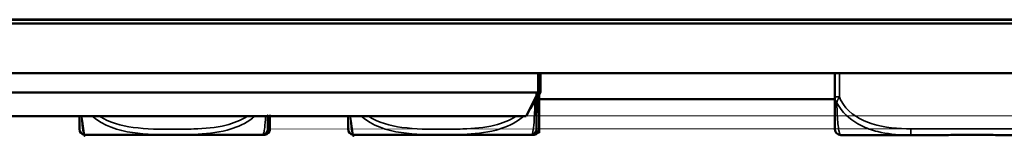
# Model space of a CAD drawing. Header units: inches. Extents: x 1.4 to 53.9, y 1.3 to 58.
# Tile 13 of 227: x 39.103 to 41.572, y 6.216 to 6.515. Entities that reach past the tile are written whole.
import ezdxf

# ---------------------------------------------------------------- set-up
doc = ezdxf.new("R2010")
doc.units = ezdxf.units.IN
doc.header["$MEASUREMENT"] = 0
doc.layers.add('Visible (ANSI)', color=7, linetype='Continuous', lineweight=50)
doc.layers.add('Visible Narrow (ANSI)', color=7, linetype='Continuous', lineweight=35)

msp = doc.modelspace()

# ---------------------------------------------------------------- linework, layer by layer
at = {"layer": 'Visible (ANSI)'}
for p, q in [((18.42048631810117, 6.505051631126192), (50.49093292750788, 6.50505163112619)), ((50.19270962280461, 6.515149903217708), (18.71870962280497, 6.51514990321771)), ((50.19270962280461, 6.514598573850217), (18.71870962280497, 6.514598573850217)), ((50.49093292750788, 6.380051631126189), (18.42048631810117, 6.380051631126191)), ((40.40311803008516, 6.332051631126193), (40.40311803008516, 6.380051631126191)), ((40.40864722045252, 6.332551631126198), (40.40864722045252, 6.380051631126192)), ((41.14632215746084, 6.380051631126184), (41.14632215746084, 6.320378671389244)), ((40.40311803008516, 6.332051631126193), (38.57824962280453, 6.332051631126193)), ((40.37311803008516, 6.272051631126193), (40.40311803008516, 6.332051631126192)), ((40.39905351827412, 6.313364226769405), (40.40864722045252, 6.332551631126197)), ((40.40864722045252, 6.332551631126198), (40.40311803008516, 6.332551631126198)), ((40.40517048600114, 6.315051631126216), (41.14632215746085, 6.315051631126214)), ((38.57824962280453, 6.272051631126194), (40.37311803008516, 6.272051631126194)), ((39.26911458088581, 6.225035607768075), (39.70855047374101, 6.225035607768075)), ((39.70855047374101, 6.22503560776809), (39.71366744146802, 6.22503560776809)), ((39.94311458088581, 6.225035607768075), (40.382550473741, 6.225035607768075)), ((40.382550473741, 6.225035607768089), (40.38866744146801, 6.225035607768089)), ((41.16207018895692, 6.22453982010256), (41.33687497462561, 6.224539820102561)), ((41.33687497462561, 6.224539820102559), (41.4060901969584, 6.224539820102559)), ((41.57158469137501, 6.224539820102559), (41.64079991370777, 6.224539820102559))]:
    msp.add_line(p, q, dxfattribs=at)
for centre, radius, start, end in [((39.26639106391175, 6.239017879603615), 0.0137795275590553, 180.0000017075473, 263.5464570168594), ((39.27878134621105, 6.348555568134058), 0.1240157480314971, 263.5464570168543, 264.1279897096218), ((39.26911458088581, 6.254563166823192), 0.0295275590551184, 264.1279897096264, 270), ((39.70855047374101, 6.254563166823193), 0.0295275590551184, 269.9999999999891, 275.8720102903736), ((39.69888370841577, 6.348555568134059), 0.1240157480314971, 275.8720102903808, 276.4535429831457), ((39.71127399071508, 6.239017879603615), 0.0137795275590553, 276.4535429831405, 359.9999982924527), ((39.71366744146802, 6.254563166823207), 0.0295275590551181, 269.9999999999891, 275.8720102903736), ((39.70400067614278, 6.348555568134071), 0.1240157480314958, 275.8720102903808, 276.4535429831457), ((39.71639095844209, 6.239017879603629), 0.0137795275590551, 276.4535429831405, 359.9999982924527), ((39.94039106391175, 6.239017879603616), 0.0137795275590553, 180.0000017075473, 263.5464570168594), ((39.95278134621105, 6.348555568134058), 0.1240157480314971, 263.5464570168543, 264.1279897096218), ((39.94311458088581, 6.254563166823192), 0.0295275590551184, 264.1279897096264, 270), ((40.382550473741, 6.254563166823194), 0.0295275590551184, 269.9999999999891, 275.8720102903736), ((40.37288370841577, 6.348555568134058), 0.1240157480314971, 275.8720102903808, 276.4535429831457), ((40.38527399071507, 6.239017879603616), 0.0137795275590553, 276.4535429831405, 359.9999982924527), ((40.38866744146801, 6.254563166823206), 0.0295275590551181, 269.9999999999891, 275.8720102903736), ((40.37900067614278, 6.348555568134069), 0.1240157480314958, 275.8720102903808, 276.4535429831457), ((40.39139095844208, 6.239017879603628), 0.0137795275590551, 276.4535429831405, 359.9999982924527), ((41.16207018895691, 6.240287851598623), 0.0157480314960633, 180, 270)]:
    msp.add_arc(centre, radius, start, end, dxfattribs=at)
for points, knots in [([(40.39905351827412, 6.239017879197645), (40.39905351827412, 6.23901787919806), (40.39905351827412, 6.239234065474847), (40.39905351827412, 6.24382921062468), (40.39905351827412, 6.249555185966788), (40.39905351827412, 6.263720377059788), (40.39905351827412, 6.297792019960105), (40.39905351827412, 6.305723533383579), (40.39905351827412, 6.314634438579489), (40.39905351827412, 6.324029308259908)], [1.031540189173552, 1.031540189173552, 1.031540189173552, 1.031540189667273, 1.28942523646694, 1.28942523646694, 1.28942523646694, 1.610773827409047, 1.610773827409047, 1.610773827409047, 1.685580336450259, 1.685580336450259, 1.685580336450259, 1.685580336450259]), ([(40.40517048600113, 6.239017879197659), (40.40517048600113, 6.239017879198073), (40.40517048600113, 6.23923406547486), (40.40517048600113, 6.243829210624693), (40.40517048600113, 6.249555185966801), (40.40517048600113, 6.263720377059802), (40.40517048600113, 6.297792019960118), (40.40517048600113, 6.306191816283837), (40.40517048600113, 6.31569006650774), (40.40517048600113, 6.325698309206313)], [1.031540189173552, 1.031540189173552, 1.031540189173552, 1.031540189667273, 1.28942523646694, 1.28942523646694, 1.28942523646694, 1.610773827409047, 1.610773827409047, 1.610773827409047, 1.68999697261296, 1.68999697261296, 1.68999697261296, 1.68999697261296]), ([(41.14632215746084, 6.320378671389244), (41.14632215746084, 6.281091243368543), (41.14632215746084, 6.258219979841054), (41.14632215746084, 6.248469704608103), (41.14632215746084, 6.242105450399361), (41.14632215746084, 6.240287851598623), (41.14632215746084, 6.240287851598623)], [-0.5252205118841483, -0.5252205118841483, -0.5252205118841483, -0.5252205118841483, -0.2074300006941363, -0.2074300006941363, -0.2074300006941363, 0, 0, 0, 0]), ([(39.2526115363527, 6.272051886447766), (39.2526115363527, 6.271894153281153), (39.2526115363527, 6.271737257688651), (39.2526115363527, 6.271581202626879), (39.2526115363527, 6.261020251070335), (39.2526115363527, 6.254107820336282), (39.2526115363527, 6.249483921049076), (39.2526115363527, 6.242939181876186), (39.2526115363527, 6.240819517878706), (39.2526115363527, 6.239816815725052), (39.2526115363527, 6.239190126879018), (39.2526115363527, 6.239017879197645), (39.2526115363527, 6.239017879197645)], [0.5483778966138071, 0.5483778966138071, 0.5483778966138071, 0.5483778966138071, 0.5505317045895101, 0.5505317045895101, 0.5505317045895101, 0.6962896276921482, 0.6962896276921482, 0.6962896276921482, 0.9025976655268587, 0.9025976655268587, 0.9025976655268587, 1.031540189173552, 1.031540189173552, 1.031540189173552, 1.031540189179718]), ([(39.72505351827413, 6.239017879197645), (39.72505351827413, 6.23901787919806), (39.72505351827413, 6.239234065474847), (39.72505351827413, 6.24382921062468), (39.72505351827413, 6.247843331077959), (39.72505351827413, 6.256004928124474), (39.72505351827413, 6.272264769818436)], [1.031540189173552, 1.031540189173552, 1.031540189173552, 1.031540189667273, 1.28942523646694, 1.28942523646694, 1.28942523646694, 1.514702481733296, 1.514702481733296, 1.514702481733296, 1.514702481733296]), ([(39.73017048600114, 6.239017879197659), (39.73017048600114, 6.239017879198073), (39.73017048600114, 6.23923406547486), (39.73017048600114, 6.243829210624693), (39.73017048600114, 6.247843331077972), (39.73017048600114, 6.256004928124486), (39.73017048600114, 6.272264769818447)], [1.031540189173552, 1.031540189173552, 1.031540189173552, 1.031540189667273, 1.28942523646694, 1.28942523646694, 1.28942523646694, 1.514702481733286, 1.514702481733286, 1.514702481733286, 1.514702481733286]), ([(39.92661153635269, 6.272051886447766), (39.92661153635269, 6.271894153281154), (39.92661153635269, 6.271737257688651), (39.92661153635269, 6.271581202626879), (39.92661153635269, 6.261020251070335), (39.92661153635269, 6.254107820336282), (39.92661153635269, 6.249483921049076), (39.92661153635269, 6.242939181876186), (39.92661153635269, 6.240819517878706), (39.92661153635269, 6.239816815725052), (39.92661153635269, 6.239190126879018), (39.92661153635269, 6.239017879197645), (39.92661153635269, 6.239017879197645)], [0.548377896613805, 0.548377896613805, 0.548377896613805, 0.548377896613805, 0.5505317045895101, 0.5505317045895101, 0.5505317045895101, 0.6962896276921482, 0.6962896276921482, 0.6962896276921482, 0.9025976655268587, 0.9025976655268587, 0.9025976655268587, 1.031540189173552, 1.031540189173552, 1.031540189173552, 1.031540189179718]), ([(41.4060901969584, 6.22453982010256), (41.40652666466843, 6.22453982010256), (41.40696315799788, 6.224539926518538), (41.42346713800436, 6.224547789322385), (41.43953005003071, 6.224682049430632), (41.46248424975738, 6.224803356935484), (41.46918307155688, 6.224831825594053), (41.47835908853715, 6.224853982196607), (41.48083009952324, 6.224858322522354), (41.48490905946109, 6.224862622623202), (41.48651660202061, 6.22486358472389), (41.48964646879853, 6.224864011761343), (41.49116863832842, 6.224863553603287), (41.49473943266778, 6.224860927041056), (41.4967878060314, 6.22485822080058), (41.50296530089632, 6.224846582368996), (41.50709275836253, 6.224834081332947), (41.5168245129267, 6.224795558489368), (41.52242442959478, 6.22476624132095), (41.54218919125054, 6.224652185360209), (41.5562315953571, 6.224546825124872), (41.57071173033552, 6.224539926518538), (41.57114822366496, 6.22453982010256), (41.571584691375, 6.22453982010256)], [-0.4161139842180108, -0.4161139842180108, -0.4161139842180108, -0.4161139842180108, -0.4127690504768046, -0.4127690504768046, -0.2896446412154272, -0.2896446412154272, -0.2388934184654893, -0.2388934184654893, -0.2201881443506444, -0.2201881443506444, -0.208020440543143, -0.208020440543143, -0.1964990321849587, -0.1964990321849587, -0.1809938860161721, -0.1809938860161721, -0.1497410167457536, -0.1497410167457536, -0.1073161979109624, -0.1073161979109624, 0, 0, 0.0033356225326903, 0.0033356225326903, 0.0033356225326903, 0.0033356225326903])]:
    msp.add_open_spline(points, degree=3, knots=knots, dxfattribs=at)
at = {"layer": 'Visible Narrow (ANSI)'}
for p, q in [((41.15813318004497, 6.320378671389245), (41.15813318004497, 6.380051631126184)), ((39.26609371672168, 6.225190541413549), (39.71157133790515, 6.225190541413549)), ((39.71157133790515, 6.225190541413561), (39.71668830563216, 6.225190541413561)), ((39.94009371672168, 6.225190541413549), (40.38557133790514, 6.225190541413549)), ((40.38557133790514, 6.225190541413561), (40.39168830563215, 6.225190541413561)), ((41.33687497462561, 6.240287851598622), (41.33687497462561, 6.22453982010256)), ((41.64079991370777, 6.240287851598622), (41.33687497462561, 6.240287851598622))]:
    msp.add_line(p, q, dxfattribs=at)
msp.add_ellipse((41.15813318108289, 6.32037867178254), major_axis=(-0.0118110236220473, -3.932958e-10), ratio=1e-05, start_param=6.166151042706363, end_param=7.853981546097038, dxfattribs=at)
for points, knots in [([(40.39451309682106, 6.309167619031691), (40.39527802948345, 6.311219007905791), (40.39591823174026, 6.313301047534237), (40.39694621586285, 6.317315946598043), (40.39734877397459, 6.319245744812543), (40.39767562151, 6.321166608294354)], [-0.0002674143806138, -0.0002674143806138, -0.0002674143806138, -0.0002674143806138, 0.0145635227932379, 0.0145635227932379, 0.028269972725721, 0.028269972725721, 0.028269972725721, 0.028269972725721]), ([(40.40063006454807, 6.309167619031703), (40.40139499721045, 6.311219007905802), (40.40203519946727, 6.31330104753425), (40.40318001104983, 6.317772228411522), (40.4036511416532, 6.320159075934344), (40.4040660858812, 6.322882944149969), (40.4041176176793, 6.323237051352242), (40.4041667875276, 6.32359077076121)], [-0.0002674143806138, -0.0002674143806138, -0.0002674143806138, -0.0002674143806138, 0.0145635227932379, 0.0145635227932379, 0.0315131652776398, 0.0315131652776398, 0.0340486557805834, 0.0340486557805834, 0.0340486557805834, 0.0340486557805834]), ([(41.14632215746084, 6.320378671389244), (41.14632215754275, 6.319532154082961), (41.14639340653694, 6.318683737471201), (41.14663754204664, 6.317067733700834), (41.14680016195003, 6.316300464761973), (41.14713255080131, 6.31505437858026), (41.14727684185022, 6.314575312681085), (41.14753680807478, 6.313798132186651), (41.14764289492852, 6.313499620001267), (41.14797937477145, 6.312604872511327), (41.14822805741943, 6.312009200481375), (41.14893683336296, 6.310465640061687), (41.14943389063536, 6.30952117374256), (41.15048246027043, 6.307768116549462), (41.15101936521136, 6.30695751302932), (41.15160555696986, 6.306159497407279)], [-0.026273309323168, -0.026273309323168, -0.026273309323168, -0.026273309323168, -0.021587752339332, -0.021587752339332, -0.017364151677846, -0.017364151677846, -0.0147244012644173, -0.0147244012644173, -0.0130745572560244, -0.0130745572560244, -0.0097748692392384, -0.0097748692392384, -0.004495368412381, -0.004495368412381, 0.0001241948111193, 0.0001241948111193, 0.0001241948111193, 0.0001241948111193]), ([(41.15160555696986, 6.306159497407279), (41.15178120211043, 6.30695751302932), (41.15199568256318, 6.307768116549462), (41.15253134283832, 6.309521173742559), (41.15286321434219, 6.310465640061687), (41.15347440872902, 6.312009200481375), (41.15372677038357, 6.312604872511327), (41.15413108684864, 6.313499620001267), (41.1542701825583, 6.313798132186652), (41.15464351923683, 6.314575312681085), (41.15488465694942, 6.31505437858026), (41.15554208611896, 6.316300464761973), (41.15597647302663, 6.317067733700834), (41.15696280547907, 6.318683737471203), (41.15752193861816, 6.319532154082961), (41.15813318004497, 6.320378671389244)], [-0.0001241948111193, -0.0001241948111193, -0.0001241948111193, -0.0001241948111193, 0.004495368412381, 0.004495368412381, 0.0097748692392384, 0.0097748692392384, 0.0130745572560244, 0.0130745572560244, 0.0147244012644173, 0.0147244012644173, 0.017364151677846, 0.017364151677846, 0.021587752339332, 0.021587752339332, 0.026273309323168, 0.026273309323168, 0.026273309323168, 0.026273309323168]), ([(41.33687497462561, 6.240287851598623), (41.33329924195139, 6.240287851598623), (41.32971242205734, 6.240319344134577), (41.32611903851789, 6.240388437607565), (41.29291021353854, 6.241026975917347), (41.2592041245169, 6.244766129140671), (41.22833843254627, 6.256832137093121), (41.20139862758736, 6.267363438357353), (41.1758498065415, 6.285296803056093), (41.16241279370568, 6.310884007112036), (41.16079965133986, 6.313955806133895), (41.15936919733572, 6.317116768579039), (41.15813318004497, 6.320378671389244)], [0, 0, 0, 0, 0.0272470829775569, 0.0272470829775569, 0.0272470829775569, 0.2790553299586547, 0.2790553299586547, 0.2790553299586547, 0.4988354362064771, 0.4988354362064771, 0.4988354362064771, 0.5252205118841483, 0.5252205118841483, 0.5252205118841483, 0.5252205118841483]), ([(40.39451309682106, 6.309167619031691), (40.39440381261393, 6.302948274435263), (40.39426825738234, 6.296998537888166), (40.39411053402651, 6.291446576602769), (40.39302161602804, 6.253115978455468), (40.39089113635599, 6.237180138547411), (40.38918832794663, 6.230738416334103), (40.38782180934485, 6.225568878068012), (40.38682277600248, 6.225325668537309), (40.38682277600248, 6.225325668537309)], [-1.657319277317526, -1.657319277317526, -1.657319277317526, -1.657319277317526, -1.610773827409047, -1.610773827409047, -1.610773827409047, -1.28942523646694, -1.28942523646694, -1.28942523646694, -1.031540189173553, -1.031540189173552, -1.031540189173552, -1.031540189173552]), ([(40.39487000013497, 6.315555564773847), (40.39486910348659, 6.315499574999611), (40.39486815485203, 6.315443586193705), (40.39482984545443, 6.313301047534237), (40.39471987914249, 6.311219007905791), (40.39451309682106, 6.309167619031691)], [-0.0149614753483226, -0.0149614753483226, -0.0149614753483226, -0.0149614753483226, -0.0145635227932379, -0.0145635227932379, 0.0002674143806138, 0.0002674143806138, 0.0002674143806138, 0.0002674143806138]), ([(40.40063006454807, 6.309167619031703), (40.40052078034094, 6.302948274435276), (40.40038522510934, 6.296998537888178), (40.40022750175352, 6.291446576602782), (40.39991060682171, 6.280291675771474), (40.39950550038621, 6.271033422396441), (40.3990483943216, 6.263353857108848)], [-1.657319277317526, -1.657319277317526, -1.657319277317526, -1.657319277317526, -1.610773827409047, -1.610773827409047, -1.610773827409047, -1.517255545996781, -1.517255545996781, -1.517255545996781, -1.517255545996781]), ([(40.40099869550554, 6.31725403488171), (40.40099989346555, 6.316631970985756), (40.40099524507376, 6.316009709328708), (40.40094681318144, 6.31330104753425), (40.4008368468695, 6.311219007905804), (40.40063006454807, 6.309167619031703)], [-0.0189854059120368, -0.0189854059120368, -0.0189854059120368, -0.0189854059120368, -0.0145635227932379, -0.0145635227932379, 0.0002674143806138, 0.0002674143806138, 0.0002674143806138, 0.0002674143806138]), ([(41.16207018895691, 6.22453982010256), (41.16186703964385, 6.224537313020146), (41.16165945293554, 6.224577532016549), (41.16013750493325, 6.225176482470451), (41.15870389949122, 6.227439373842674), (41.15649606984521, 6.236822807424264), (41.15568312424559, 6.241662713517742), (41.15368856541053, 6.259194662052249), (41.15260095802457, 6.274928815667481), (41.1517897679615, 6.299419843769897), (41.15169359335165, 6.302769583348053), (41.15160555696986, 6.306159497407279)], [-6.8e-14, -6.8e-14, -6.8e-14, -6.8e-14, 0.0278591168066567, 0.0278591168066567, 0.2012729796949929, 0.2012729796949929, 0.3066356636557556, 0.3066356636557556, 0.4752159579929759, 0.4752159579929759, 0.5007189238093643, 0.5007189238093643, 0.5007189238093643, 0.5007189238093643]), ([(41.15160555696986, 6.306159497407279), (41.15330167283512, 6.302769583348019), (41.15513500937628, 6.29941984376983), (41.17056878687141, 6.274928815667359), (41.19068945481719, 6.259194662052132), (41.22592220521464, 6.241662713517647), (41.23997691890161, 6.23682280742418), (41.27781591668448, 6.227439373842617), (41.3019976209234, 6.22517648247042), (41.32935343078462, 6.224577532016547), (41.33312674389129, 6.224537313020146), (41.33687497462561, 6.22453982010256)], [-0.5007189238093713, -0.5007189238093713, -0.5007189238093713, -0.5007189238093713, -0.4752159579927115, -0.4752159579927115, -0.3066356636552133, -0.3066356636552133, -0.2012729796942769, -0.2012729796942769, -0.0278591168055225, -0.0278591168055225, 7.33e-14, 7.33e-14, 7.33e-14, 7.33e-14]), ([(39.26484227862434, 6.225325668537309), (39.26484227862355, 6.225325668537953), (39.26460647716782, 6.225519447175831), (39.26418426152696, 6.226224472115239), (39.26350871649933, 6.22735251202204), (39.26236251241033, 6.22973713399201), (39.26118918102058, 6.237099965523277), (39.26036021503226, 6.242301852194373), (39.25951847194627, 6.250078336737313), (39.25879789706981, 6.26195940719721), (39.25860996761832, 6.265058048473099), (39.25843068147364, 6.268450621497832), (39.25826230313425, 6.272119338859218)], [-1.031540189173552, -1.031540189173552, -1.031540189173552, -1.031540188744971, -0.9025976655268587, -0.9025976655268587, -0.9025976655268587, -0.6962896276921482, -0.6962896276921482, -0.6962896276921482, -0.5505317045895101, -0.5505317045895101, -0.5505317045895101, -0.5125173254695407, -0.5125173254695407, -0.5125173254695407, -0.5125173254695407]), ([(39.28489838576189, 6.272174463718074), (39.3125979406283, 6.247477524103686), (39.35027369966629, 6.235973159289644), (39.38563961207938, 6.230738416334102), (39.42056500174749, 6.225568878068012), (39.45475370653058, 6.225325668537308), (39.48883252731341, 6.225325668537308), (39.50587193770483, 6.225325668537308), (39.52291590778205, 6.225519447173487), (39.54009547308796, 6.226224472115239), (39.56758277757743, 6.22735251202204), (39.59571353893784, 6.22973713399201), (39.62338421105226, 6.237099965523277), (39.64293371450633, 6.242301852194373), (39.66228311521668, 6.250078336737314), (39.67957106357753, 6.261959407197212), (39.68407984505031, 6.265058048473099), (39.68843536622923, 6.268450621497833), (39.69256697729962, 6.272119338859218)], [-1.550563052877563, -1.550563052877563, -1.550563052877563, -1.550563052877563, -1.28942523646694, -1.28942523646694, -1.28942523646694, -1.031540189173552, -1.031540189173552, -1.031540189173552, -0.9025976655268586, -0.9025976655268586, -0.9025976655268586, -0.6962896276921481, -0.6962896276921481, -0.6962896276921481, -0.5505317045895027, -0.5505317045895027, -0.5505317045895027, -0.5125173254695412, -0.5125173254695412, -0.5125173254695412, -0.5125173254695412]), ([(39.67398900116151, 6.272051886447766), (39.67375150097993, 6.271894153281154), (39.67351350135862, 6.271737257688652), (39.67327501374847, 6.271581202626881), (39.6571354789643, 6.261020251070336), (39.63893356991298, 6.254107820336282), (39.6203095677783, 6.249483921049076), (39.59394886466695, 6.242939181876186), (39.56665654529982, 6.240819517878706), (39.53959189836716, 6.239816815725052), (39.52267649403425, 6.239190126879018), (39.50575411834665, 6.239017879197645), (39.48883252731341, 6.239017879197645), (39.45498934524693, 6.239017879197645), (39.42113333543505, 6.239234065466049), (39.38742411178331, 6.24382921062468), (39.35797718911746, 6.247843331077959), (39.32758981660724, 6.256004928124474), (39.30324500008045, 6.272264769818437)], [0.5483778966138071, 0.5483778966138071, 0.5483778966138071, 0.5483778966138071, 0.5505317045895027, 0.5505317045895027, 0.5505317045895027, 0.6962896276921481, 0.6962896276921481, 0.6962896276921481, 0.9025976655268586, 0.9025976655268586, 0.9025976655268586, 1.031540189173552, 1.031540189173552, 1.031540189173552, 1.28942523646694, 1.28942523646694, 1.28942523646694, 1.514702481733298, 1.514702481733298, 1.514702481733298, 1.514702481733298]), ([(39.71939841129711, 6.272174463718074), (39.71823825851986, 6.247477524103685), (39.71657208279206, 6.235973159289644), (39.71518832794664, 6.230738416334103), (39.71382180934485, 6.225568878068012), (39.71282277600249, 6.225325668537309), (39.71282277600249, 6.225325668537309)], [-1.550563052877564, -1.550563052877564, -1.550563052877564, -1.550563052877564, -1.28942523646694, -1.28942523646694, -1.28942523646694, -1.031540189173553, -1.031540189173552, -1.031540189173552, -1.031540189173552]), ([(39.93884227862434, 6.225325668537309), (39.93884227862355, 6.225325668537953), (39.93860647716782, 6.225519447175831), (39.93818426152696, 6.226224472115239), (39.93750871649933, 6.22735251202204), (39.93636251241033, 6.22973713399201), (39.93518918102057, 6.237099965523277), (39.93436021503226, 6.242301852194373), (39.93351847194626, 6.250078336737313), (39.9327978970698, 6.26195940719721), (39.93260996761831, 6.265058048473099), (39.93243068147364, 6.268450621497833), (39.93226230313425, 6.272119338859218)], [-1.031540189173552, -1.031540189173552, -1.031540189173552, -1.031540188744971, -0.9025976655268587, -0.9025976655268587, -0.9025976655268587, -0.6962896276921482, -0.6962896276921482, -0.6962896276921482, -0.5505317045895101, -0.5505317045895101, -0.5505317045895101, -0.5125173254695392, -0.5125173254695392, -0.5125173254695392, -0.5125173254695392]), ([(39.95889838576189, 6.272174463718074), (39.9865979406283, 6.247477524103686), (40.02427369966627, 6.235973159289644), (40.05963961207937, 6.230738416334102), (40.09456500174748, 6.225568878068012), (40.12875370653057, 6.225325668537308), (40.1628325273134, 6.225325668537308), (40.17987193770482, 6.225325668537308), (40.19691590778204, 6.225519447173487), (40.21409547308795, 6.226224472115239), (40.24158277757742, 6.22735251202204), (40.26971353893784, 6.22973713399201), (40.29738421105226, 6.237099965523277), (40.31693371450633, 6.242301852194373), (40.33628311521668, 6.250078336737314), (40.35357106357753, 6.261959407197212), (40.35807984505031, 6.265058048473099), (40.36243536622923, 6.268450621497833), (40.36656697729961, 6.272119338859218)], [-1.550563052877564, -1.550563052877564, -1.550563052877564, -1.550563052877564, -1.28942523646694, -1.28942523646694, -1.28942523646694, -1.031540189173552, -1.031540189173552, -1.031540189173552, -0.9025976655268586, -0.9025976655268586, -0.9025976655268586, -0.6962896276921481, -0.6962896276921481, -0.6962896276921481, -0.5505317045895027, -0.5505317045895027, -0.5505317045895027, -0.5125173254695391, -0.5125173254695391, -0.5125173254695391, -0.5125173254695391]), ([(40.3479890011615, 6.272051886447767), (40.34775150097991, 6.271894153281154), (40.34751350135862, 6.271737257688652), (40.34727501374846, 6.271581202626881), (40.33113547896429, 6.261020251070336), (40.31293356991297, 6.254107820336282), (40.29430956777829, 6.249483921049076), (40.26794886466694, 6.242939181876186), (40.24065654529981, 6.240819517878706), (40.21359189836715, 6.239816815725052), (40.19667649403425, 6.239190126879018), (40.17975411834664, 6.239017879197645), (40.1628325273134, 6.239017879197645), (40.12898934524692, 6.239017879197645), (40.09513333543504, 6.239234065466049), (40.06142411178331, 6.24382921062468), (40.03197718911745, 6.247843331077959), (40.00158981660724, 6.256004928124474), (39.97724500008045, 6.272264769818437)], [0.548377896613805, 0.548377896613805, 0.548377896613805, 0.548377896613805, 0.5505317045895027, 0.5505317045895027, 0.5505317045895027, 0.6962896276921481, 0.6962896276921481, 0.6962896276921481, 0.9025976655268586, 0.9025976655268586, 0.9025976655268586, 1.031540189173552, 1.031540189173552, 1.031540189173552, 1.28942523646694, 1.28942523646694, 1.28942523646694, 1.514702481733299, 1.514702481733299, 1.514702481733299, 1.514702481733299])]:
    msp.add_open_spline(points, degree=3, knots=knots, dxfattribs=at)
for points in [[(40.38031319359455, 6.286441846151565), (40.3859465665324, 6.293379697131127), (40.39077850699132, 6.300979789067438), (40.39451309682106, 6.309167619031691)], [(40.39905495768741, 6.305877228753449), (40.39959958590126, 6.306963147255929), (40.40012486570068, 6.308060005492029), (40.40063006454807, 6.309167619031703)], [(39.71939888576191, 6.227816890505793), (39.71851909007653, 6.225466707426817), (39.7179397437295, 6.225325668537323), (39.7179397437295, 6.225325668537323)], [(40.39482310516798, 6.229059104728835), (40.3937100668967, 6.22551319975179), (40.39293974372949, 6.225325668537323), (40.39293974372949, 6.225325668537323)]]:
    msp.add_open_spline(points, degree=3, dxfattribs=at)

doc.saveas('drawing.dxf')
